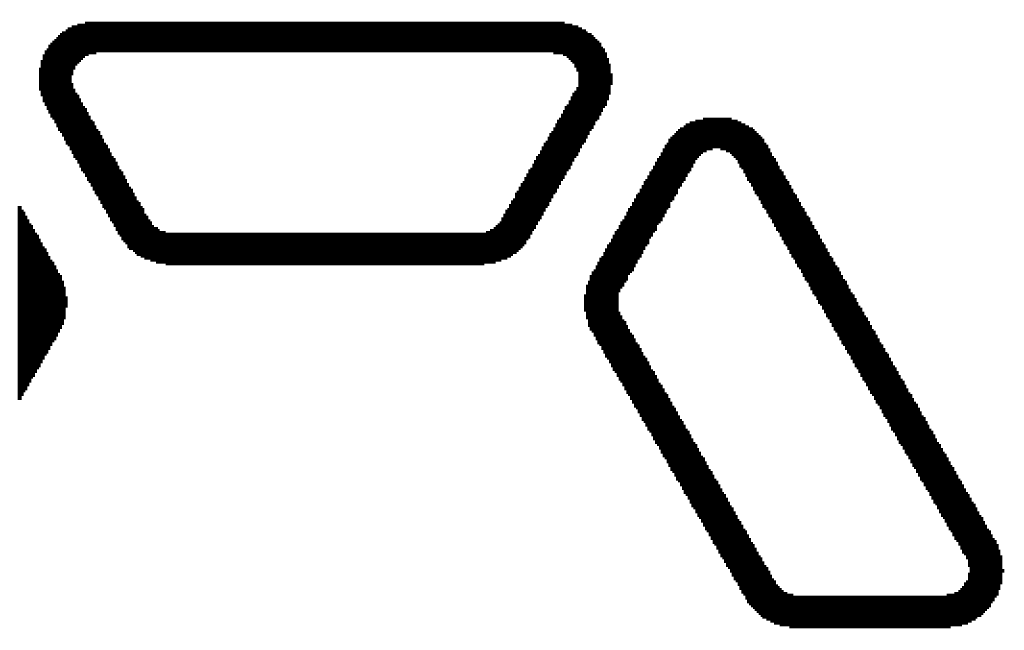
# Model space of a CAD drawing. Extents: x 0 to 83, y 0 to 145.
# Tile 9 of 21: x 14.76 to 20.46, y 74.89 to 78.43. Entities that reach past the tile are written whole.
import ezdxf

# ---------------------------------------------------------------- set-up
doc = ezdxf.new("R2010")
doc.units = 0
doc.layers.add('BG_SILKSCREEN_TOP', color=7, linetype='CONTINUOUS')

msp = doc.modelspace()

# ---------------------------------------------------------------- linework, layer by layer
at = {"layer": 'BG_SILKSCREEN_TOP', "const_width": 0.022098}
for points in [[(15.04569, 77.69479), (15.04569, 78.383892)], [(15.056612, 78.106016), (15.056612, 78.383892)], [(15.067788, 78.13929), (15.067788, 78.395068)], [(15.078964, 78.161642), (15.078964, 78.395068)], [(15.09014, 78.172818), (15.09014, 78.395068)], [(15.101062, 78.18374), (15.101062, 78.40599)], [(15.112238, 78.194916), (15.112238, 78.40599)], [(15.123414, 78.206092), (15.123414, 78.40599)], [(15.13459, 78.217268), (15.13459, 78.40599)], [(15.145512, 78.217268), (15.145512, 78.417166)], [(15.156688, 78.22819), (15.156688, 78.417166)], [(15.167864, 78.22819), (15.167864, 78.417166)], [(15.17904, 78.22819), (15.17904, 78.417166)], [(15.189962, 78.22819), (15.189962, 78.417166)], [(15.201138, 78.239366), (15.201138, 78.417166)], [(15.212314, 78.239366), (15.212314, 78.417166)], [(15.22349, 78.239366), (15.22349, 78.417166)], [(15.234412, 78.239366), (15.234412, 78.417166)], [(15.245588, 78.239366), (15.245588, 78.417166)], [(15.256764, 78.239366), (15.256764, 78.417166)], [(15.26794, 78.239366), (15.26794, 78.417166)], [(15.278862, 78.239366), (15.278862, 78.417166)], [(15.290038, 78.239366), (15.290038, 78.417166)], [(15.301214, 78.239366), (15.301214, 78.417166)], [(15.31239, 78.239366), (15.31239, 78.417166)], [(15.323312, 78.239366), (15.323312, 78.417166)], [(15.334488, 78.239366), (15.334488, 78.417166)], [(15.345664, 78.239366), (15.345664, 78.417166)], [(15.35684, 78.239366), (15.35684, 78.417166)], [(15.367762, 78.239366), (15.367762, 78.417166)], [(15.378938, 78.239366), (15.378938, 78.417166)], [(15.390114, 78.239366), (15.390114, 78.417166)], [(15.40129, 78.239366), (15.40129, 78.417166)], [(15.412212, 78.239366), (15.412212, 78.417166)], [(15.423388, 78.239366), (15.423388, 78.417166)], [(15.434564, 78.239366), (15.434564, 78.417166)], [(15.44574, 78.239366), (15.44574, 78.417166)], [(15.456662, 78.239366), (15.456662, 78.417166)], [(15.467838, 78.239366), (15.467838, 78.417166)], [(15.479014, 78.239366), (15.479014, 78.417166)], [(15.49019, 78.239366), (15.49019, 78.417166)], [(15.501112, 78.239366), (15.501112, 78.417166)], [(15.512288, 78.239366), (15.512288, 78.417166)], [(15.523464, 78.239366), (15.523464, 78.417166)], [(15.53464, 78.239366), (15.53464, 78.417166)], [(15.545562, 78.239366), (15.545562, 78.417166)], [(15.556738, 78.239366), (15.556738, 78.417166)], [(15.567914, 78.239366), (15.567914, 78.417166)], [(15.57909, 78.239366), (15.57909, 78.417166)], [(15.590012, 78.239366), (15.590012, 78.417166)], [(15.601188, 78.239366), (15.601188, 78.417166)], [(15.612364, 78.239366), (15.612364, 78.417166)], [(15.62354, 78.239366), (15.62354, 78.417166)], [(15.634462, 78.239366), (15.634462, 78.417166)], [(15.645638, 78.239366), (15.645638, 78.417166)], [(15.656814, 78.239366), (15.656814, 78.417166)], [(15.66799, 78.239366), (15.66799, 78.417166)], [(15.678912, 78.239366), (15.678912, 78.417166)], [(15.690088, 78.239366), (15.690088, 78.417166)], [(15.701264, 78.239366), (15.701264, 78.417166)], [(15.71244, 78.239366), (15.71244, 78.417166)], [(15.723362, 78.239366), (15.723362, 78.417166)], [(15.734538, 78.239366), (15.734538, 78.417166)], [(15.745714, 78.239366), (15.745714, 78.417166)], [(15.75689, 78.239366), (15.75689, 78.417166)], [(15.767812, 78.239366), (15.767812, 78.417166)], [(15.778988, 78.239366), (15.778988, 78.417166)], [(15.790164, 78.239366), (15.790164, 78.417166)], [(15.80134, 78.239366), (15.80134, 78.417166)], [(15.812262, 78.239366), (15.812262, 78.417166)], [(15.823438, 78.239366), (15.823438, 78.417166)], [(15.834614, 78.239366), (15.834614, 78.417166)], [(15.84579, 78.239366), (15.84579, 78.417166)], [(15.856712, 78.239366), (15.856712, 78.417166)], [(15.867888, 78.239366), (15.867888, 78.417166)], [(15.879064, 78.239366), (15.879064, 78.417166)], [(15.89024, 78.239366), (15.89024, 78.417166)], [(15.901162, 78.239366), (15.901162, 78.417166)], [(15.912338, 78.239366), (15.912338, 78.417166)], [(15.923514, 78.239366), (15.923514, 78.417166)], [(15.93469, 78.239366), (15.93469, 78.417166)], [(15.945612, 78.239366), (15.945612, 78.417166)], [(15.956788, 78.239366), (15.956788, 78.417166)], [(15.967964, 78.239366), (15.967964, 78.417166)], [(15.97914, 78.239366), (15.97914, 78.417166)], [(15.990062, 78.239366), (15.990062, 78.417166)], [(16.001238, 78.239366), (16.001238, 78.417166)], [(16.012414, 78.239366), (16.012414, 78.417166)], [(16.02359, 78.239366), (16.02359, 78.417166)], [(16.034512, 78.239366), (16.034512, 78.417166)], [(16.045688, 78.239366), (16.045688, 78.417166)], [(16.056864, 78.239366), (16.056864, 78.417166)], [(16.06804, 78.239366), (16.06804, 78.417166)], [(16.078962, 78.239366), (16.078962, 78.417166)], [(16.090138, 78.239366), (16.090138, 78.417166)], [(16.101314, 78.239366), (16.101314, 78.417166)], [(16.11249, 78.239366), (16.11249, 78.417166)], [(16.123412, 78.239366), (16.123412, 78.417166)], [(16.134588, 78.239366), (16.134588, 78.417166)], [(16.145764, 78.239366), (16.145764, 78.417166)], [(16.15694, 78.239366), (16.15694, 78.417166)], [(16.167862, 78.239366), (16.167862, 78.417166)], [(16.179038, 78.239366), (16.179038, 78.417166)], [(16.190214, 78.239366), (16.190214, 78.417166)], [(16.20139, 78.239366), (16.20139, 78.417166)], [(16.212312, 78.239366), (16.212312, 78.417166)], [(16.223488, 78.239366), (16.223488, 78.417166)], [(16.234664, 78.239366), (16.234664, 78.417166)], [(16.24584, 78.239366), (16.24584, 78.417166)], [(16.256762, 78.239366), (16.256762, 78.417166)], [(16.267938, 78.239366), (16.267938, 78.417166)], [(16.279114, 78.239366), (16.279114, 78.417166)], [(16.29029, 78.239366), (16.29029, 78.417166)], [(16.301212, 78.239366), (16.301212, 78.417166)], [(16.312388, 78.239366), (16.312388, 78.417166)], [(16.323564, 78.239366), (16.323564, 78.417166)], [(16.33474, 78.239366), (16.33474, 78.417166)], [(16.345662, 78.239366), (16.345662, 78.417166)], [(16.356838, 78.239366), (16.356838, 78.417166)], [(16.368014, 78.239366), (16.368014, 78.417166)], [(16.37919, 78.239366), (16.37919, 78.417166)], [(16.390112, 78.239366), (16.390112, 78.417166)], [(16.401288, 78.239366), (16.401288, 78.417166)], [(16.412464, 78.239366), (16.412464, 78.417166)], [(16.42364, 78.239366), (16.42364, 78.417166)], [(16.434562, 78.239366), (16.434562, 78.417166)], [(16.445738, 78.239366), (16.445738, 78.417166)], [(16.456914, 78.239366), (16.456914, 78.417166)], [(16.46809, 78.239366), (16.46809, 78.417166)], [(16.479012, 78.239366), (16.479012, 78.417166)], [(16.490188, 78.239366), (16.490188, 78.417166)], [(16.501364, 78.239366), (16.501364, 78.417166)], [(16.51254, 78.239366), (16.51254, 78.417166)], [(16.523462, 78.239366), (16.523462, 78.417166)], [(16.534638, 78.239366), (16.534638, 78.417166)], [(16.545814, 78.239366), (16.545814, 78.417166)], [(16.55699, 78.239366), (16.55699, 78.417166)], [(16.567912, 78.239366), (16.567912, 78.417166)], [(16.579088, 78.239366), (16.579088, 78.417166)], [(16.590264, 78.239366), (16.590264, 78.417166)], [(16.60144, 78.239366), (16.60144, 78.417166)], [(16.612362, 78.239366), (16.612362, 78.417166)], [(16.623538, 78.239366), (16.623538, 78.417166)], [(16.634714, 78.239366), (16.634714, 78.417166)], [(16.64589, 78.239366), (16.64589, 78.417166)], [(16.656812, 78.239366), (16.656812, 78.417166)], [(16.667988, 78.239366), (16.667988, 78.417166)], [(16.679164, 78.239366), (16.679164, 78.417166)], [(16.69034, 78.239366), (16.69034, 78.417166)], [(16.701262, 78.239366), (16.701262, 78.417166)], [(16.712438, 78.239366), (16.712438, 78.417166)], [(16.723614, 78.239366), (16.723614, 78.417166)], [(16.73479, 78.239366), (16.73479, 78.417166)], [(16.745712, 78.239366), (16.745712, 78.417166)], [(16.756888, 78.239366), (16.756888, 78.417166)], [(16.768064, 78.239366), (16.768064, 78.417166)], [(16.77924, 78.239366), (16.77924, 78.417166)], [(16.790162, 78.239366), (16.790162, 78.417166)], [(16.801338, 78.239366), (16.801338, 78.417166)], [(16.812514, 78.239366), (16.812514, 78.417166)], [(16.82369, 78.239366), (16.82369, 78.417166)], [(16.834612, 78.239366), (16.834612, 78.417166)], [(16.845788, 78.239366), (16.845788, 78.417166)], [(16.856964, 78.239366), (16.856964, 78.417166)], [(16.86814, 78.239366), (16.86814, 78.417166)], [(16.879062, 78.239366), (16.879062, 78.417166)], [(16.890238, 78.239366), (16.890238, 78.417166)], [(16.901414, 78.239366), (16.901414, 78.417166)], [(16.91259, 78.239366), (16.91259, 78.417166)], [(16.923512, 78.239366), (16.923512, 78.417166)], [(16.934688, 78.239366), (16.934688, 78.417166)], [(16.945864, 78.239366), (16.945864, 78.417166)], [(16.95704, 78.239366), (16.95704, 78.417166)], [(16.967962, 78.239366), (16.967962, 78.417166)], [(16.979138, 78.239366), (16.979138, 78.417166)], [(16.990314, 78.239366), (16.990314, 78.417166)], [(17.00149, 78.239366), (17.00149, 78.417166)], [(17.012412, 78.239366), (17.012412, 78.417166)], [(17.023588, 78.239366), (17.023588, 78.417166)], [(17.034764, 78.239366), (17.034764, 78.417166)], [(17.04594, 78.239366), (17.04594, 78.417166)], [(17.056862, 78.239366), (17.056862, 78.417166)], [(17.068038, 78.239366), (17.068038, 78.417166)], [(17.079214, 78.239366), (17.079214, 78.417166)], [(17.09039, 78.239366), (17.09039, 78.417166)], [(17.101312, 78.239366), (17.101312, 78.417166)], [(17.112488, 78.239366), (17.112488, 78.417166)], [(17.123664, 78.239366), (17.123664, 78.417166)], [(17.13484, 78.239366), (17.13484, 78.417166)], [(17.145762, 78.239366), (17.145762, 78.417166)], [(17.156938, 78.239366), (17.156938, 78.417166)], [(17.168114, 78.239366), (17.168114, 78.417166)], [(17.17929, 78.239366), (17.17929, 78.417166)], [(17.190212, 78.239366), (17.190212, 78.417166)], [(17.201388, 78.239366), (17.201388, 78.417166)], [(17.212564, 78.239366), (17.212564, 78.417166)], [(17.22374, 78.239366), (17.22374, 78.417166)], [(17.234662, 78.239366), (17.234662, 78.417166)], [(17.245838, 78.239366), (17.245838, 78.417166)], [(17.257014, 78.239366), (17.257014, 78.417166)], [(17.26819, 78.239366), (17.26819, 78.417166)], [(17.279112, 78.239366), (17.279112, 78.417166)], [(17.290288, 78.239366), (17.290288, 78.417166)], [(17.301464, 78.239366), (17.301464, 78.417166)], [(17.31264, 78.239366), (17.31264, 78.417166)], [(17.323562, 78.239366), (17.323562, 78.417166)], [(17.334738, 78.239366), (17.334738, 78.417166)], [(17.345914, 78.239366), (17.345914, 78.417166)], [(17.35709, 78.239366), (17.35709, 78.417166)], [(17.368012, 78.239366), (17.368012, 78.417166)], [(17.379188, 78.239366), (17.379188, 78.417166)], [(17.390364, 78.239366), (17.390364, 78.417166)], [(17.40154, 78.239366), (17.40154, 78.417166)], [(17.412462, 78.239366), (17.412462, 78.417166)], [(17.423638, 78.239366), (17.423638, 78.417166)], [(17.434814, 78.239366), (17.434814, 78.417166)], [(17.44599, 78.239366), (17.44599, 78.417166)], [(17.456912, 78.239366), (17.456912, 78.417166)], [(17.468088, 78.239366), (17.468088, 78.417166)], [(17.479264, 78.239366), (17.479264, 78.417166)], [(17.49044, 78.239366), (17.49044, 78.417166)], [(17.501362, 78.239366), (17.501362, 78.417166)], [(17.512538, 78.239366), (17.512538, 78.417166)], [(17.523714, 78.239366), (17.523714, 78.417166)], [(17.53489, 78.239366), (17.53489, 78.417166)], [(17.545812, 78.239366), (17.545812, 78.417166)], [(17.556988, 78.239366), (17.556988, 78.417166)], [(17.568164, 78.239366), (17.568164, 78.417166)], [(17.57934, 78.239366), (17.57934, 78.417166)], [(17.590262, 78.239366), (17.590262, 78.417166)], [(17.601438, 78.239366), (17.601438, 78.417166)], [(17.612614, 78.239366), (17.612614, 78.417166)], [(17.62379, 78.239366), (17.62379, 78.417166)], [(17.634712, 78.239366), (17.634712, 78.417166)], [(17.645888, 78.239366), (17.645888, 78.417166)], [(17.657064, 78.239366), (17.657064, 78.417166)], [(17.66824, 78.239366), (17.66824, 78.417166)], [(17.679162, 78.239366), (17.679162, 78.417166)], [(17.690338, 78.239366), (17.690338, 78.417166)], [(17.701514, 78.239366), (17.701514, 78.417166)], [(17.71269, 78.239366), (17.71269, 78.417166)], [(17.723612, 78.239366), (17.723612, 78.417166)], [(17.734788, 78.239366), (17.734788, 78.417166)], [(17.745964, 78.239366), (17.745964, 78.417166)], [(17.75714, 78.239366), (17.75714, 78.417166)], [(17.768062, 78.239366), (17.768062, 78.417166)], [(17.779238, 78.239366), (17.779238, 78.417166)], [(17.790414, 78.239366), (17.790414, 78.417166)], [(17.80159, 78.239366), (17.80159, 78.417166)], [(17.812512, 78.239366), (17.812512, 78.417166)], [(17.823688, 78.239366), (17.823688, 78.417166)], [(17.834864, 78.239366), (17.834864, 78.417166)], [(17.84604, 78.239366), (17.84604, 78.417166)], [(17.856962, 78.22819), (17.856962, 78.417166)], [(17.868138, 78.22819), (17.868138, 78.417166)], [(17.879314, 78.22819), (17.879314, 78.417166)], [(17.89049, 78.22819), (17.89049, 78.417166)], [(17.901412, 78.22819), (17.901412, 78.417166)], [(17.912588, 78.217268), (17.912588, 78.40599)], [(17.923764, 78.217268), (17.923764, 78.40599)], [(17.93494, 78.206092), (17.93494, 78.40599)], [(17.945862, 78.194916), (17.945862, 78.40599)], [(17.957038, 78.18374), (17.957038, 78.395068)], [(17.968214, 78.172818), (17.968214, 78.395068)], [(17.97939, 78.150466), (17.97939, 78.395068)], [(17.990312, 78.128368), (17.990312, 78.383892)], [(18.001488, 77.683868), (18.001488, 78.383892)], [(14.967712, 77.82814), (14.967712, 78.31709)], [(14.978888, 77.806042), (14.978888, 78.328266)], [(14.990064, 77.78369), (14.990064, 78.339442)], [(15.00124, 77.772768), (15.00124, 78.350618)], [(15.012162, 77.750416), (15.012162, 78.36154)], [(15.023338, 77.728318), (15.023338, 78.36154)], [(15.034514, 77.705966), (15.034514, 78.372716)], [(18.012664, 77.705966), (18.012664, 78.372716)], [(18.02384, 77.717142), (18.02384, 78.372716)], [(18.034762, 77.73924), (18.034762, 78.36154)], [(18.045938, 77.761592), (18.045938, 78.350618)], [(18.057114, 77.78369), (18.057114, 78.350618)], [(18.06829, 77.794866), (18.06829, 78.339442)], [(18.079212, 77.817218), (18.079212, 78.328266)], [(18.090388, 77.839316), (18.090388, 78.31709)], [(14.923262, 77.906118), (14.923262, 78.261718)], [(14.934438, 77.883766), (14.934438, 78.283816)], [(14.945614, 77.861668), (14.945614, 78.294992)], [(14.95679, 77.850492), (14.95679, 78.306168)], [(18.101564, 77.850492), (18.101564, 78.306168)], [(18.11274, 77.87259), (18.11274, 78.294992)], [(18.123662, 77.894942), (18.123662, 78.27264)], [(18.134838, 77.91704), (18.134838, 78.261718)], [(14.901164, 77.950568), (14.901164, 78.22819)], [(14.91234, 77.928216), (14.91234, 78.250542)], [(18.146014, 77.928216), (18.146014, 78.239366)], [(18.15719, 77.96149), (18.15719, 78.206092)], [(14.878812, 78.017116), (14.878812, 78.150466)], [(14.889988, 77.983842), (14.889988, 78.194916)], [(18.168112, 77.995018), (18.168112, 78.172818)], [(18.179288, 78.05039), (18.179288, 78.117192)], [(15.056612, 77.672692), (15.056612, 78.061566)], [(17.990312, 77.661516), (17.990312, 78.039468)], [(15.067788, 77.65034), (15.067788, 78.028292)], [(15.078964, 77.628242), (15.078964, 78.00594)], [(15.09014, 77.617066), (15.09014, 77.995018)], [(17.957038, 77.60589), (17.957038, 77.983842)], [(17.968214, 77.628242), (17.968214, 78.00594)], [(17.97939, 77.639418), (17.97939, 78.017116)], [(15.101062, 77.594968), (15.101062, 77.972666)], [(15.112238, 77.572616), (15.112238, 77.950568)], [(15.123414, 77.550518), (15.123414, 77.928216)], [(15.13459, 77.539342), (15.13459, 77.91704)], [(17.923764, 77.550518), (17.923764, 77.928216)], [(17.93494, 77.56144), (17.93494, 77.939392)], [(17.945862, 77.583792), (17.945862, 77.96149)], [(15.145512, 77.51699), (15.145512, 77.894942)], [(15.156688, 77.494892), (15.156688, 77.87259)], [(17.89049, 77.494892), (17.89049, 77.861668)], [(17.901412, 77.506068), (17.901412, 77.883766)], [(17.912588, 77.528166), (17.912588, 77.906118)], [(18.723864, 77.661516), (18.723864, 77.861668)], [(18.73504, 77.672692), (18.73504, 77.861668)], [(18.745962, 77.672692), (18.745962, 77.861668)], [(18.757138, 77.672692), (18.757138, 77.861668)], [(18.768314, 77.683868), (18.768314, 77.861668)], [(18.77949, 77.683868), (18.77949, 77.861668)], [(18.790412, 77.683868), (18.790412, 77.861668)], [(18.801588, 77.683868), (18.801588, 77.861668)], [(18.812764, 77.683868), (18.812764, 77.861668)], [(18.82394, 77.672692), (18.82394, 77.861668)], [(18.834862, 77.672692), (18.834862, 77.861668)], [(18.846038, 77.672692), (18.846038, 77.861668)], [(18.857214, 77.661516), (18.857214, 77.861668)], [(18.86839, 77.661516), (18.86839, 77.861668)], [(15.167864, 77.483716), (15.167864, 77.850492)], [(15.17904, 77.461618), (15.17904, 77.839316)], [(15.189962, 77.439266), (15.189962, 77.817218)], [(17.856962, 77.42809), (17.856962, 77.806042)], [(17.868138, 77.450442), (17.868138, 77.82814)], [(17.879314, 77.47254), (17.879314, 77.850492)], [(18.590514, 77.483716), (18.590514, 77.806042)], [(18.60169, 77.494892), (18.60169, 77.806042)], [(18.612612, 77.51699), (18.612612, 77.817218)], [(18.623788, 77.539342), (18.623788, 77.82814)], [(18.634964, 77.550518), (18.634964, 77.82814)], [(18.64614, 77.572616), (18.64614, 77.839316)], [(18.657062, 77.594968), (18.657062, 77.839316)], [(18.668238, 77.617066), (18.668238, 77.839316)], [(18.679414, 77.628242), (18.679414, 77.850492)], [(18.69059, 77.639418), (18.69059, 77.850492)], [(18.701512, 77.65034), (18.701512, 77.850492)], [(18.712688, 77.661516), (18.712688, 77.850492)], [(18.879312, 77.65034), (18.879312, 77.850492)], [(18.890488, 77.639418), (18.890488, 77.850492)], [(18.901664, 77.628242), (18.901664, 77.850492)], [(18.91284, 77.617066), (18.91284, 77.839316)], [(18.923762, 77.594968), (18.923762, 77.839316)], [(18.934938, 77.572616), (18.934938, 77.82814)], [(18.946114, 77.56144), (18.946114, 77.82814)], [(18.95729, 77.539342), (18.95729, 77.817218)], [(18.968212, 77.51699), (18.968212, 77.817218)], [(18.979388, 77.494892), (18.979388, 77.806042)], [(18.990564, 77.483716), (18.990564, 77.806042)], [(15.201138, 77.417168), (15.201138, 77.794866)], [(15.212314, 77.405992), (15.212314, 77.78369)], [(15.22349, 77.38364), (15.22349, 77.761592)], [(17.823688, 77.372718), (17.823688, 77.750416)], [(17.834864, 77.394816), (17.834864, 77.772768)], [(17.84604, 77.417168), (17.84604, 77.78369)], [(18.534888, 77.38364), (18.534888, 77.750416)], [(18.546064, 77.405992), (18.546064, 77.761592)], [(18.55724, 77.417168), (18.55724, 77.772768)], [(18.568162, 77.450442), (18.568162, 77.78369)], [(18.579338, 77.461618), (18.579338, 77.794866)], [(19.00174, 77.461618), (19.00174, 77.794866)], [(19.012662, 77.439266), (19.012662, 77.78369)], [(19.023838, 77.417168), (19.023838, 77.772768)], [(19.035014, 77.405992), (19.035014, 77.761592)], [(19.04619, 77.38364), (19.04619, 77.750416)], [(15.234412, 77.361542), (15.234412, 77.73924)], [(15.245588, 77.33919), (15.245588, 77.717142)], [(15.256764, 77.328268), (15.256764, 77.705966)], [(17.790414, 77.317092), (17.790414, 77.69479)], [(17.80159, 77.33919), (17.80159, 77.717142)], [(17.812512, 77.350366), (17.812512, 77.728318)], [(18.501614, 77.328268), (18.501614, 77.705966)], [(18.51279, 77.33919), (18.51279, 77.717142)], [(18.523712, 77.372718), (18.523712, 77.73924)], [(19.057112, 77.361542), (19.057112, 77.73924)], [(19.068288, 77.33919), (19.068288, 77.717142)], [(19.079464, 77.328268), (19.079464, 77.705966)], [(15.26794, 77.305916), (15.26794, 77.683868)], [(15.278862, 77.283818), (15.278862, 77.661516)], [(15.290038, 77.261466), (15.290038, 77.639418)], [(17.75714, 77.261466), (17.75714, 77.639418)], [(17.768062, 77.272642), (17.768062, 77.65034)], [(17.779238, 77.29474), (17.779238, 77.672692)], [(18.46834, 77.261466), (18.46834, 77.639418)], [(18.479262, 77.283818), (18.479262, 77.661516)], [(18.490438, 77.305916), (18.490438, 77.683868)], [(19.09064, 77.305916), (19.09064, 77.683868)], [(19.101562, 77.283818), (19.101562, 77.661516)], [(19.112738, 77.272642), (19.112738, 77.639418)], [(15.301214, 77.25029), (15.301214, 77.628242)], [(15.31239, 77.228192), (15.31239, 77.60589)], [(15.323312, 77.20584), (15.323312, 77.583792)], [(17.734788, 77.217016), (17.734788, 77.594968)], [(17.745964, 77.239368), (17.745964, 77.617066)], [(18.434812, 77.20584), (18.434812, 77.583792)], [(18.445988, 77.239368), (18.445988, 77.60589)], [(18.457164, 77.25029), (18.457164, 77.628242)], [(19.123914, 77.25029), (19.123914, 77.628242)], [(19.13509, 77.228192), (19.13509, 77.60589)], [(19.146012, 77.20584), (19.146012, 77.583792)], [(15.334488, 77.183742), (15.334488, 77.56144)], [(15.345664, 77.172566), (15.345664, 77.550518)], [(15.35684, 77.150468), (15.35684, 77.528166)], [(17.701514, 77.16139), (17.701514, 77.539342)], [(17.71269, 77.183742), (17.71269, 77.56144)], [(17.723612, 77.20584), (17.723612, 77.572616)], [(18.401538, 77.16139), (18.401538, 77.528166)], [(18.412714, 77.172566), (18.412714, 77.550518)], [(18.42389, 77.194918), (18.42389, 77.56144)], [(19.157188, 77.194918), (19.157188, 77.56144)], [(19.168364, 77.172566), (19.168364, 77.550518)], [(19.17954, 77.150468), (19.17954, 77.528166)], [(15.367762, 77.139292), (15.367762, 77.506068)], [(15.378938, 77.128116), (15.378938, 77.483716)], [(15.390114, 77.106018), (15.390114, 77.461618)], [(17.657064, 77.106018), (17.657064, 77.461618)], [(17.66824, 77.11694), (17.66824, 77.483716)], [(17.679162, 77.128116), (17.679162, 77.494892)], [(17.690338, 77.150468), (17.690338, 77.51699)], [(18.368264, 77.094842), (18.368264, 77.47254)], [(18.37944, 77.11694), (18.37944, 77.494892)], [(18.390362, 77.128116), (18.390362, 77.506068)], [(19.190462, 77.128116), (19.190462, 77.506068)], [(19.201638, 77.11694), (19.201638, 77.494892)], [(19.212814, 77.094842), (19.212814, 77.47254)], [(15.40129, 77.094842), (15.40129, 77.450442)], [(15.412212, 77.094842), (15.412212, 77.42809)], [(15.423388, 77.083666), (15.423388, 77.405992)], [(17.634712, 77.083666), (17.634712, 77.42809)], [(17.645888, 77.094842), (17.645888, 77.439266)], [(18.33499, 77.039216), (18.33499, 77.417168)], [(18.345912, 77.050392), (18.345912, 77.42809)], [(18.357088, 77.07249), (18.357088, 77.450442)], [(19.22399, 77.07249), (19.22399, 77.450442)], [(19.234912, 77.050392), (19.234912, 77.42809)], [(19.246088, 77.039216), (19.246088, 77.417168)], [(14.756638, 76.22794), (14.756638, 77.350366)], [(15.434564, 77.07249), (15.434564, 77.38364)], [(15.44574, 77.061568), (15.44574, 77.372718)], [(15.456662, 77.061568), (15.456662, 77.350366)], [(17.601438, 77.061568), (17.601438, 77.361542)], [(17.612614, 77.07249), (17.612614, 77.38364)], [(17.62379, 77.07249), (17.62379, 77.394816)], [(18.301462, 76.972668), (18.301462, 77.350366)], [(18.312638, 76.994766), (18.312638, 77.372718)], [(18.323814, 77.017118), (18.323814, 77.394816)], [(19.257264, 77.017118), (19.257264, 77.394816)], [(19.26844, 76.994766), (19.26844, 77.372718)], [(19.279362, 76.98359), (19.279362, 77.350366)], [(14.767814, 76.250292), (14.767814, 77.328268)], [(14.77899, 76.27239), (14.77899, 77.317092)], [(14.789912, 76.283566), (14.789912, 77.29474)], [(15.467838, 77.050392), (15.467838, 77.33919)], [(15.479014, 77.050392), (15.479014, 77.305916)], [(15.49019, 77.039216), (15.49019, 77.29474)], [(17.568164, 77.039216), (17.568164, 77.305916)], [(17.57934, 77.050392), (17.57934, 77.328268)], [(17.590262, 77.050392), (17.590262, 77.33919)], [(18.268188, 76.917042), (18.268188, 77.29474)], [(18.279364, 76.950316), (18.279364, 77.317092)], [(18.29054, 76.961492), (18.29054, 77.33919)], [(19.290538, 76.961492), (19.290538, 77.33919)], [(19.301714, 76.93914), (19.301714, 77.317092)], [(19.31289, 76.917042), (19.31289, 77.29474)], [(14.801088, 76.305918), (14.801088, 77.272642)], [(14.812264, 76.328016), (14.812264, 77.25029)], [(14.82344, 76.350368), (14.82344, 77.239368)], [(15.501112, 77.039216), (15.501112, 77.272642)], [(15.512288, 77.039216), (15.512288, 77.261466)], [(15.523464, 77.02804), (15.523464, 77.239368)], [(17.523714, 77.02804), (17.523714, 77.239368)], [(17.53489, 77.02804), (17.53489, 77.25029)], [(17.545812, 77.039216), (17.545812, 77.261466)], [(17.556988, 77.039216), (17.556988, 77.283818)], [(18.234914, 76.872592), (18.234914, 77.239368)], [(18.24609, 76.883768), (18.24609, 77.261466)], [(18.257012, 76.905866), (18.257012, 77.272642)], [(19.323812, 76.905866), (19.323812, 77.283818)], [(19.334988, 76.883768), (19.334988, 77.261466)], [(19.346164, 76.861416), (19.346164, 77.239368)], [(14.834362, 76.36129), (14.834362, 77.217016)], [(14.845538, 76.383642), (14.845538, 77.194918)], [(14.856714, 76.40574), (14.856714, 77.183742)], [(15.53464, 77.02804), (15.53464, 77.228192)], [(15.545562, 77.02804), (15.545562, 77.228192)], [(15.556738, 77.017118), (15.556738, 77.217016)], [(15.567914, 77.017118), (15.567914, 77.20584)], [(15.57909, 77.017118), (15.57909, 77.20584)], [(15.590012, 77.017118), (15.590012, 77.20584)], [(15.601188, 77.017118), (15.601188, 77.194918)], [(15.612364, 77.005942), (15.612364, 77.194918)], [(15.62354, 77.005942), (15.62354, 77.194918)], [(15.634462, 77.005942), (15.634462, 77.194918)], [(15.645638, 77.005942), (15.645638, 77.194918)], [(15.656814, 77.005942), (15.656814, 77.194918)], [(15.66799, 77.005942), (15.66799, 77.194918)], [(15.678912, 77.005942), (15.678912, 77.194918)], [(15.690088, 77.005942), (15.690088, 77.194918)], [(15.701264, 77.005942), (15.701264, 77.194918)], [(15.71244, 77.005942), (15.71244, 77.194918)], [(15.723362, 77.005942), (15.723362, 77.194918)], [(15.734538, 77.005942), (15.734538, 77.194918)], [(15.745714, 77.005942), (15.745714, 77.194918)], [(15.75689, 77.005942), (15.75689, 77.194918)], [(15.767812, 77.005942), (15.767812, 77.194918)], [(15.778988, 77.005942), (15.778988, 77.194918)], [(15.790164, 77.005942), (15.790164, 77.194918)], [(15.80134, 77.005942), (15.80134, 77.194918)], [(15.812262, 77.005942), (15.812262, 77.194918)], [(15.823438, 77.005942), (15.823438, 77.194918)], [(15.834614, 77.005942), (15.834614, 77.194918)], [(15.84579, 77.005942), (15.84579, 77.194918)], [(15.856712, 77.005942), (15.856712, 77.194918)], [(15.867888, 77.005942), (15.867888, 77.194918)], [(15.879064, 77.005942), (15.879064, 77.194918)], [(15.89024, 77.005942), (15.89024, 77.194918)], [(15.901162, 77.005942), (15.901162, 77.194918)], [(15.912338, 77.005942), (15.912338, 77.194918)], [(15.923514, 77.005942), (15.923514, 77.194918)], [(15.93469, 77.005942), (15.93469, 77.194918)], [(15.945612, 77.005942), (15.945612, 77.194918)], [(15.956788, 77.005942), (15.956788, 77.194918)], [(15.967964, 77.005942), (15.967964, 77.194918)], [(15.97914, 77.005942), (15.97914, 77.194918)], [(15.990062, 77.005942), (15.990062, 77.194918)], [(16.001238, 77.005942), (16.001238, 77.194918)], [(16.012414, 77.005942), (16.012414, 77.194918)], [(16.02359, 77.005942), (16.02359, 77.194918)], [(16.034512, 77.005942), (16.034512, 77.194918)], [(16.045688, 77.005942), (16.045688, 77.194918)], [(16.056864, 77.005942), (16.056864, 77.194918)], [(16.06804, 77.005942), (16.06804, 77.194918)], [(16.078962, 77.005942), (16.078962, 77.194918)], [(16.090138, 77.005942), (16.090138, 77.194918)], [(16.101314, 77.005942), (16.101314, 77.194918)], [(16.11249, 77.005942), (16.11249, 77.194918)], [(16.123412, 77.005942), (16.123412, 77.194918)], [(16.134588, 77.005942), (16.134588, 77.194918)], [(16.145764, 77.005942), (16.145764, 77.194918)], [(16.15694, 77.005942), (16.15694, 77.194918)], [(16.167862, 77.005942), (16.167862, 77.194918)], [(16.179038, 77.005942), (16.179038, 77.194918)], [(16.190214, 77.005942), (16.190214, 77.194918)], [(16.20139, 77.005942), (16.20139, 77.194918)], [(16.212312, 77.005942), (16.212312, 77.194918)], [(16.223488, 77.005942), (16.223488, 77.194918)], [(16.234664, 77.005942), (16.234664, 77.194918)], [(16.24584, 77.005942), (16.24584, 77.194918)], [(16.256762, 77.005942), (16.256762, 77.194918)], [(16.267938, 77.005942), (16.267938, 77.194918)], [(16.279114, 77.005942), (16.279114, 77.194918)], [(16.29029, 77.005942), (16.29029, 77.194918)], [(16.301212, 77.005942), (16.301212, 77.194918)], [(16.312388, 77.005942), (16.312388, 77.194918)], [(16.323564, 77.005942), (16.323564, 77.194918)], [(16.33474, 77.005942), (16.33474, 77.194918)], [(16.345662, 77.005942), (16.345662, 77.194918)], [(16.356838, 77.005942), (16.356838, 77.194918)], [(16.368014, 77.005942), (16.368014, 77.194918)], [(16.37919, 77.005942), (16.37919, 77.194918)], [(16.390112, 77.005942), (16.390112, 77.194918)], [(16.401288, 77.005942), (16.401288, 77.194918)], [(16.412464, 77.005942), (16.412464, 77.194918)], [(16.42364, 77.005942), (16.42364, 77.194918)], [(16.434562, 77.005942), (16.434562, 77.194918)], [(16.445738, 77.005942), (16.445738, 77.194918)], [(16.456914, 77.005942), (16.456914, 77.194918)], [(16.46809, 77.005942), (16.46809, 77.194918)], [(16.479012, 77.005942), (16.479012, 77.194918)], [(16.490188, 77.005942), (16.490188, 77.194918)], [(16.501364, 77.005942), (16.501364, 77.194918)], [(16.51254, 77.005942), (16.51254, 77.194918)], [(16.523462, 77.005942), (16.523462, 77.194918)], [(16.534638, 77.005942), (16.534638, 77.194918)], [(16.545814, 77.005942), (16.545814, 77.194918)], [(16.55699, 77.005942), (16.55699, 77.194918)], [(16.567912, 77.005942), (16.567912, 77.194918)], [(16.579088, 77.005942), (16.579088, 77.194918)], [(16.590264, 77.005942), (16.590264, 77.194918)], [(16.60144, 77.005942), (16.60144, 77.194918)], [(16.612362, 77.005942), (16.612362, 77.194918)], [(16.623538, 77.005942), (16.623538, 77.194918)], [(16.634714, 77.005942), (16.634714, 77.194918)], [(16.64589, 77.005942), (16.64589, 77.194918)], [(16.656812, 77.005942), (16.656812, 77.194918)], [(16.667988, 77.005942), (16.667988, 77.194918)], [(16.679164, 77.005942), (16.679164, 77.194918)], [(16.69034, 77.005942), (16.69034, 77.194918)], [(16.701262, 77.005942), (16.701262, 77.194918)], [(16.712438, 77.005942), (16.712438, 77.194918)], [(16.723614, 77.005942), (16.723614, 77.194918)], [(16.73479, 77.005942), (16.73479, 77.194918)], [(16.745712, 77.005942), (16.745712, 77.194918)], [(16.756888, 77.005942), (16.756888, 77.194918)], [(16.768064, 77.005942), (16.768064, 77.194918)], [(16.77924, 77.005942), (16.77924, 77.194918)], [(16.790162, 77.005942), (16.790162, 77.194918)], [(16.801338, 77.005942), (16.801338, 77.194918)], [(16.812514, 77.005942), (16.812514, 77.194918)], [(16.82369, 77.005942), (16.82369, 77.194918)], [(16.834612, 77.005942), (16.834612, 77.194918)], [(16.845788, 77.005942), (16.845788, 77.194918)], [(16.856964, 77.005942), (16.856964, 77.194918)], [(16.86814, 77.005942), (16.86814, 77.194918)], [(16.879062, 77.005942), (16.879062, 77.194918)], [(16.890238, 77.005942), (16.890238, 77.194918)], [(16.901414, 77.005942), (16.901414, 77.194918)], [(16.91259, 77.005942), (16.91259, 77.194918)], [(16.923512, 77.005942), (16.923512, 77.194918)], [(16.934688, 77.005942), (16.934688, 77.194918)], [(16.945864, 77.005942), (16.945864, 77.194918)], [(16.95704, 77.005942), (16.95704, 77.194918)], [(16.967962, 77.005942), (16.967962, 77.194918)], [(16.979138, 77.005942), (16.979138, 77.194918)], [(16.990314, 77.005942), (16.990314, 77.194918)], [(17.00149, 77.005942), (17.00149, 77.194918)], [(17.012412, 77.005942), (17.012412, 77.194918)], [(17.023588, 77.005942), (17.023588, 77.194918)], [(17.034764, 77.005942), (17.034764, 77.194918)], [(17.04594, 77.005942), (17.04594, 77.194918)], [(17.056862, 77.005942), (17.056862, 77.194918)], [(17.068038, 77.005942), (17.068038, 77.194918)], [(17.079214, 77.005942), (17.079214, 77.194918)], [(17.09039, 77.005942), (17.09039, 77.194918)], [(17.101312, 77.005942), (17.101312, 77.194918)], [(17.112488, 77.005942), (17.112488, 77.194918)], [(17.123664, 77.005942), (17.123664, 77.194918)], [(17.13484, 77.005942), (17.13484, 77.194918)], [(17.145762, 77.005942), (17.145762, 77.194918)], [(17.156938, 77.005942), (17.156938, 77.194918)], [(17.168114, 77.005942), (17.168114, 77.194918)], [(17.17929, 77.005942), (17.17929, 77.194918)], [(17.190212, 77.005942), (17.190212, 77.194918)], [(17.201388, 77.005942), (17.201388, 77.194918)], [(17.212564, 77.005942), (17.212564, 77.194918)], [(17.22374, 77.005942), (17.22374, 77.194918)], [(17.234662, 77.005942), (17.234662, 77.194918)], [(17.245838, 77.005942), (17.245838, 77.194918)], [(17.257014, 77.005942), (17.257014, 77.194918)], [(17.26819, 77.005942), (17.26819, 77.194918)], [(17.279112, 77.005942), (17.279112, 77.194918)], [(17.290288, 77.005942), (17.290288, 77.194918)], [(17.301464, 77.005942), (17.301464, 77.194918)], [(17.31264, 77.005942), (17.31264, 77.194918)], [(17.323562, 77.005942), (17.323562, 77.194918)], [(17.334738, 77.005942), (17.334738, 77.194918)], [(17.345914, 77.005942), (17.345914, 77.194918)], [(17.35709, 77.005942), (17.35709, 77.194918)], [(17.368012, 77.005942), (17.368012, 77.194918)], [(17.379188, 77.005942), (17.379188, 77.194918)], [(17.390364, 77.005942), (17.390364, 77.194918)], [(17.40154, 77.005942), (17.40154, 77.194918)], [(17.412462, 77.005942), (17.412462, 77.194918)], [(17.423638, 77.005942), (17.423638, 77.194918)], [(17.434814, 77.005942), (17.434814, 77.194918)], [(17.44599, 77.017118), (17.44599, 77.194918)], [(17.456912, 77.017118), (17.456912, 77.194918)], [(17.468088, 77.017118), (17.468088, 77.20584)], [(17.479264, 77.017118), (17.479264, 77.20584)], [(17.49044, 77.017118), (17.49044, 77.217016)], [(17.501362, 77.017118), (17.501362, 77.217016)], [(17.512538, 77.02804), (17.512538, 77.228192)], [(18.20164, 76.394818), (18.20164, 77.183742)], [(18.212562, 76.383642), (18.212562, 77.20584)], [(18.223738, 76.85024), (18.223738, 77.217016)], [(19.35734, 76.839318), (19.35734, 77.217016)], [(19.368262, 76.828142), (19.368262, 77.20584)], [(19.379438, 76.80579), (19.379438, 77.183742)], [(14.86789, 76.416916), (14.86789, 77.16139)], [(14.878812, 76.439268), (14.878812, 77.139292)], [(18.168112, 76.461366), (18.168112, 77.128116)], [(18.179288, 76.439268), (18.179288, 77.139292)], [(18.190464, 76.416916), (18.190464, 77.16139)], [(19.390614, 76.783692), (19.390614, 77.16139)], [(19.40179, 76.772516), (19.40179, 77.139292)], [(19.412712, 76.750418), (19.412712, 77.128116)], [(14.889988, 76.461366), (14.889988, 77.11694)], [(14.901164, 76.483718), (14.901164, 77.106018)], [(14.91234, 76.49464), (14.91234, 77.083666)], [(18.146014, 76.49464), (18.146014, 77.083666)], [(18.15719, 76.472542), (18.15719, 77.106018)], [(19.423888, 76.728066), (19.423888, 77.106018)], [(19.435064, 76.705968), (19.435064, 77.083666)], [(14.923262, 76.516992), (14.923262, 77.061568)], [(14.934438, 76.53909), (14.934438, 77.039216)], [(14.945614, 76.561442), (14.945614, 77.02804)], [(14.95679, 76.572618), (14.95679, 77.005942)], [(18.101564, 76.572618), (18.101564, 77.005942)], [(18.11274, 76.550266), (18.11274, 77.02804)], [(18.123662, 76.53909), (18.123662, 77.050392)], [(18.134838, 76.516992), (18.134838, 77.061568)], [(19.44624, 76.694792), (19.44624, 77.061568)], [(19.457162, 76.67244), (19.457162, 77.050392)], [(19.468338, 76.650342), (19.468338, 77.02804)], [(19.479514, 76.62799), (19.479514, 77.005942)], [(14.967712, 76.594716), (14.967712, 76.98359)], [(14.978888, 76.617068), (14.978888, 76.961492)], [(14.990064, 76.639166), (14.990064, 76.950316)], [(18.06829, 76.62799), (18.06829, 76.950316)], [(18.079212, 76.617068), (18.079212, 76.972668)], [(18.090388, 76.594716), (18.090388, 76.98359)], [(19.49069, 76.617068), (19.49069, 76.994766)], [(19.501612, 76.594716), (19.501612, 76.972668)], [(19.512788, 76.572618), (19.512788, 76.950316)], [(15.00124, 76.661518), (15.00124, 76.917042)], [(18.045938, 76.694792), (18.045938, 76.89469)], [(18.057114, 76.650342), (18.057114, 76.917042)], [(19.523964, 76.550266), (19.523964, 76.928218)], [(19.53514, 76.53909), (19.53514, 76.917042)], [(19.546062, 76.516992), (19.546062, 76.89469)], [(15.012162, 76.694792), (15.012162, 76.883768)], [(18.034762, 76.739242), (18.034762, 76.839318)], [(19.557238, 76.49464), (19.557238, 76.872592)], [(19.568414, 76.483718), (19.568414, 76.85024)], [(19.57959, 76.461366), (19.57959, 76.839318)], [(15.023338, 76.76134), (15.023338, 76.828142)], [(19.590512, 76.439268), (19.590512, 76.816966)], [(19.601688, 76.416916), (19.601688, 76.794868)], [(18.223738, 76.36129), (18.223738, 76.739242)], [(19.612864, 76.40574), (19.612864, 76.772516)], [(19.62404, 76.383642), (19.62404, 76.76134)], [(19.634962, 76.36129), (19.634962, 76.739242)], [(18.234914, 76.339192), (18.234914, 76.71689)], [(18.24609, 76.328016), (18.24609, 76.694792)], [(18.257012, 76.305918), (18.257012, 76.683616)], [(19.646138, 76.339192), (19.646138, 76.71689)], [(19.657314, 76.328016), (19.657314, 76.705968)], [(19.66849, 76.305918), (19.66849, 76.683616)], [(18.268188, 76.283566), (18.268188, 76.661518)], [(18.279364, 76.261468), (18.279364, 76.639166)], [(18.29054, 76.250292), (18.29054, 76.617068)], [(18.301462, 76.22794), (18.301462, 76.605892)], [(19.679412, 76.283566), (19.679412, 76.661518)], [(19.690588, 76.261468), (19.690588, 76.639166)], [(19.701764, 76.250292), (19.701764, 76.62799)], [(19.71294, 76.22794), (19.71294, 76.605892)], [(18.312638, 76.205842), (18.312638, 76.58354)], [(18.323814, 76.18349), (18.323814, 76.561442)], [(18.33499, 76.172568), (18.33499, 76.550266)], [(19.723862, 76.205842), (19.723862, 76.58354)], [(19.735038, 76.194666), (19.735038, 76.561442)], [(19.746214, 76.172568), (19.746214, 76.550266)], [(18.345912, 76.150216), (18.345912, 76.528168)], [(18.357088, 76.128118), (18.357088, 76.505816)], [(19.75739, 76.150216), (19.75739, 76.528168)], [(19.768312, 76.128118), (19.768312, 76.505816)], [(19.779488, 76.116942), (19.779488, 76.49464)], [(18.368264, 76.105766), (18.368264, 76.483718)], [(18.37944, 76.09459), (18.37944, 76.472542)], [(18.390362, 76.072492), (18.390362, 76.45019)], [(19.790664, 76.09459), (19.790664, 76.472542)], [(19.80184, 76.072492), (19.80184, 76.45019)], [(18.401538, 76.05014), (18.401538, 76.428092)], [(18.412714, 76.039218), (18.412714, 76.40574)], [(18.42389, 76.016866), (18.42389, 76.394818)], [(19.812762, 76.05014), (19.812762, 76.428092)], [(19.823938, 76.039218), (19.823938, 76.416916)], [(19.835114, 76.016866), (19.835114, 76.394818)], [(18.434812, 75.994768), (18.434812, 76.372466)], [(18.445988, 75.972416), (18.445988, 76.350368)], [(18.457164, 75.96124), (18.457164, 76.328016)], [(19.84629, 75.994768), (19.84629, 76.372466)], [(19.857212, 75.972416), (19.857212, 76.350368)], [(19.868388, 75.96124), (19.868388, 76.339192)], [(18.46834, 75.939142), (18.46834, 76.31684)], [(18.479262, 75.91679), (18.479262, 76.294742)], [(18.490438, 75.894692), (18.490438, 76.27239)], [(19.879564, 75.939142), (19.879564, 76.31684)], [(19.89074, 75.91679), (19.89074, 76.294742)], [(19.901662, 75.905868), (19.901662, 76.27239)], [(18.501614, 75.883516), (18.501614, 76.261468)], [(18.51279, 75.861418), (18.51279, 76.239116)], [(18.523712, 75.839066), (18.523712, 76.217018)], [(19.912838, 75.883516), (19.912838, 76.261468)], [(19.924014, 75.861418), (19.924014, 76.239116)], [(19.93519, 75.839066), (19.93519, 76.217018)], [(18.534888, 75.816968), (18.534888, 76.194666)], [(18.546064, 75.805792), (18.546064, 76.18349)], [(18.55724, 75.78344), (18.55724, 76.161392)], [(19.946112, 75.82789), (19.946112, 76.205842)], [(19.957288, 75.805792), (19.957288, 76.18349)], [(19.968464, 75.78344), (19.968464, 76.161392)], [(18.568162, 75.761342), (18.568162, 76.13904)], [(18.579338, 75.750166), (18.579338, 76.116942)], [(18.590514, 75.728068), (18.590514, 76.105766)], [(19.97964, 75.761342), (19.97964, 76.13904)], [(19.990562, 75.750166), (19.990562, 76.128118)], [(20.001738, 75.728068), (20.001738, 76.105766)], [(18.60169, 75.705716), (18.60169, 76.083668)], [(18.612612, 75.683618), (18.612612, 76.061316)], [(18.623788, 75.672442), (18.623788, 76.05014)], [(20.012914, 75.705716), (20.012914, 76.083668)], [(20.02409, 75.69454), (20.02409, 76.061316)], [(20.035012, 75.672442), (20.035012, 76.05014)], [(18.634964, 75.65009), (18.634964, 76.028042)], [(18.64614, 75.627992), (18.64614, 76.00569)], [(18.657062, 75.60564), (18.657062, 75.983592)], [(20.046188, 75.65009), (20.046188, 76.028042)], [(20.057364, 75.627992), (20.057364, 76.00569)], [(20.06854, 75.616816), (20.06854, 75.983592)], [(18.668238, 75.594718), (18.668238, 75.972416)], [(18.679414, 75.572366), (18.679414, 75.950318)], [(18.69059, 75.550268), (18.69059, 75.927966)], [(20.079462, 75.594718), (20.079462, 75.972416)], [(20.090638, 75.572366), (20.090638, 75.950318)], [(20.101814, 75.550268), (20.101814, 75.927966)], [(18.701512, 75.539092), (18.701512, 75.905868)], [(18.712688, 75.51674), (18.712688, 75.894692)], [(18.723864, 75.494642), (18.723864, 75.87234)], [(20.11299, 75.539092), (20.11299, 75.91679)], [(20.123912, 75.51674), (20.123912, 75.894692)], [(20.135088, 75.494642), (20.135088, 75.87234)], [(18.73504, 75.47229), (18.73504, 75.850242)], [(18.745962, 75.461368), (18.745962, 75.82789)], [(18.757138, 75.439016), (18.757138, 75.816968)], [(20.146264, 75.47229), (20.146264, 75.850242)], [(20.15744, 75.461368), (20.15744, 75.839066)], [(20.168362, 75.439016), (20.168362, 75.816968)], [(18.768314, 75.416918), (18.768314, 75.794616)], [(18.77949, 75.394566), (18.77949, 75.772518)], [(18.790412, 75.38339), (18.790412, 75.761342)], [(20.179538, 75.416918), (20.179538, 75.794616)], [(20.190714, 75.405742), (20.190714, 75.772518)], [(20.20189, 75.38339), (20.20189, 75.761342)], [(18.801588, 75.361292), (18.801588, 75.73899)], [(18.812764, 75.33894), (18.812764, 75.716892)], [(18.82394, 75.316842), (18.82394, 75.69454)], [(20.212812, 75.361292), (20.212812, 75.73899)], [(20.223988, 75.33894), (20.223988, 75.716892)], [(20.235164, 75.328018), (20.235164, 75.69454)], [(18.834862, 75.305666), (18.834862, 75.683618)], [(18.846038, 75.283568), (18.846038, 75.661266)], [(18.857214, 75.261216), (18.857214, 75.639168)], [(20.24634, 75.305666), (20.24634, 75.683618)], [(20.257262, 75.261216), (20.257262, 75.661266)], [(20.268438, 74.950066), (20.268438, 75.639168)], [(18.86839, 75.25004), (18.86839, 75.616816)], [(18.879312, 75.227942), (18.879312, 75.60564)], [(18.890488, 75.20559), (18.890488, 75.583542)], [(20.279614, 74.950066), (20.279614, 75.627992)], [(20.29079, 74.961242), (20.29079, 75.60564)], [(20.301712, 74.972418), (20.301712, 75.583542)], [(18.901664, 75.183492), (18.901664, 75.56119)], [(18.91284, 75.172316), (18.91284, 75.539092)], [(18.923762, 75.150218), (18.923762, 75.527916)], [(20.312888, 74.972418), (20.312888, 75.56119)], [(20.324064, 74.98334), (20.324064, 75.550268)], [(20.33524, 74.994516), (20.33524, 75.527916)], [(18.934938, 75.127866), (18.934938, 75.505818)], [(18.946114, 75.105768), (18.946114, 75.483466)], [(18.95729, 75.094592), (18.95729, 75.47229)], [(20.346162, 75.005692), (20.346162, 75.505818)], [(20.357338, 75.016868), (20.357338, 75.483466)], [(20.368514, 75.02779), (20.368514, 75.47229)], [(18.968212, 75.07224), (18.968212, 75.450192)], [(18.979388, 75.050142), (18.979388, 75.42784)], [(20.37969, 75.050142), (20.37969, 75.450192)], [(20.390612, 75.061318), (20.390612, 75.42784)], [(20.401788, 75.083416), (20.401788, 75.416918)], [(18.990564, 75.038966), (18.990564, 75.405742)], [(19.00174, 75.02779), (19.00174, 75.394566)], [(19.012662, 75.016868), (19.012662, 75.372468)], [(20.412964, 75.094592), (20.412964, 75.394566)], [(20.42414, 75.127866), (20.42414, 75.361292)], [(19.023838, 75.005692), (19.023838, 75.350116)], [(19.035014, 74.994516), (19.035014, 75.328018)], [(19.04619, 74.98334), (19.04619, 75.316842)], [(20.435062, 75.16114), (20.435062, 75.328018)], [(19.057112, 74.972418), (19.057112, 75.29449)], [(19.068288, 74.961242), (19.068288, 75.272392)], [(19.079464, 74.961242), (19.079464, 75.261216)], [(19.09064, 74.950066), (19.09064, 75.239118)], [(20.446238, 75.227942), (20.446238, 75.25004)], [(19.101562, 74.950066), (19.101562, 75.216766)], [(19.112738, 74.93889), (19.112738, 75.194668)], [(19.123914, 74.93889), (19.123914, 75.183492)], [(20.24634, 74.93889), (20.24634, 75.183492)], [(20.257262, 74.93889), (20.257262, 75.227942)], [(19.13509, 74.927968), (19.13509, 75.16114)], [(19.146012, 74.927968), (19.146012, 75.150218)], [(19.157188, 74.927968), (19.157188, 75.139042)], [(19.168364, 74.916792), (19.168364, 75.127866)], [(20.20189, 74.916792), (20.20189, 75.127866)], [(20.212812, 74.927968), (20.212812, 75.139042)], [(20.223988, 74.927968), (20.223988, 75.150218)], [(20.235164, 74.927968), (20.235164, 75.172316)], [(19.17954, 74.916792), (19.17954, 75.11669)], [(19.190462, 74.916792), (19.190462, 75.11669)], [(19.201638, 74.916792), (19.201638, 75.105768)], [(19.212814, 74.916792), (19.212814, 75.094592)], [(19.22399, 74.905616), (19.22399, 75.105768)], [(19.234912, 74.905616), (19.234912, 75.094592)], [(19.246088, 74.905616), (19.246088, 75.094592)], [(19.257264, 74.905616), (19.257264, 75.094592)], [(19.26844, 74.905616), (19.26844, 75.094592)], [(19.279362, 74.905616), (19.279362, 75.094592)], [(19.290538, 74.905616), (19.290538, 75.094592)], [(19.301714, 74.905616), (19.301714, 75.094592)], [(19.31289, 74.905616), (19.31289, 75.094592)], [(19.323812, 74.905616), (19.323812, 75.094592)], [(19.334988, 74.905616), (19.334988, 75.094592)], [(19.346164, 74.905616), (19.346164, 75.094592)], [(19.35734, 74.905616), (19.35734, 75.094592)], [(19.368262, 74.905616), (19.368262, 75.094592)], [(19.379438, 74.905616), (19.379438, 75.094592)], [(19.390614, 74.905616), (19.390614, 75.094592)], [(19.40179, 74.905616), (19.40179, 75.094592)], [(19.412712, 74.905616), (19.412712, 75.094592)], [(19.423888, 74.905616), (19.423888, 75.094592)], [(19.435064, 74.905616), (19.435064, 75.094592)], [(19.44624, 74.905616), (19.44624, 75.094592)], [(19.457162, 74.905616), (19.457162, 75.094592)], [(19.468338, 74.905616), (19.468338, 75.094592)], [(19.479514, 74.905616), (19.479514, 75.094592)], [(19.49069, 74.905616), (19.49069, 75.094592)], [(19.501612, 74.905616), (19.501612, 75.094592)], [(19.512788, 74.905616), (19.512788, 75.094592)], [(19.523964, 74.905616), (19.523964, 75.094592)], [(19.53514, 74.905616), (19.53514, 75.094592)], [(19.546062, 74.905616), (19.546062, 75.094592)], [(19.557238, 74.905616), (19.557238, 75.094592)], [(19.568414, 74.905616), (19.568414, 75.094592)], [(19.57959, 74.905616), (19.57959, 75.094592)], [(19.590512, 74.905616), (19.590512, 75.094592)], [(19.601688, 74.905616), (19.601688, 75.094592)], [(19.612864, 74.905616), (19.612864, 75.094592)], [(19.62404, 74.905616), (19.62404, 75.094592)], [(19.634962, 74.905616), (19.634962, 75.094592)], [(19.646138, 74.905616), (19.646138, 75.094592)], [(19.657314, 74.905616), (19.657314, 75.094592)], [(19.66849, 74.905616), (19.66849, 75.094592)], [(19.679412, 74.905616), (19.679412, 75.094592)], [(19.690588, 74.905616), (19.690588, 75.094592)], [(19.701764, 74.905616), (19.701764, 75.094592)], [(19.71294, 74.905616), (19.71294, 75.094592)], [(19.723862, 74.905616), (19.723862, 75.094592)], [(19.735038, 74.905616), (19.735038, 75.094592)], [(19.746214, 74.905616), (19.746214, 75.094592)], [(19.75739, 74.905616), (19.75739, 75.094592)], [(19.768312, 74.905616), (19.768312, 75.094592)], [(19.779488, 74.905616), (19.779488, 75.094592)], [(19.790664, 74.905616), (19.790664, 75.094592)], [(19.80184, 74.905616), (19.80184, 75.094592)], [(19.812762, 74.905616), (19.812762, 75.094592)], [(19.823938, 74.905616), (19.823938, 75.094592)], [(19.835114, 74.905616), (19.835114, 75.094592)], [(19.84629, 74.905616), (19.84629, 75.094592)], [(19.857212, 74.905616), (19.857212, 75.094592)], [(19.868388, 74.905616), (19.868388, 75.094592)], [(19.879564, 74.905616), (19.879564, 75.094592)], [(19.89074, 74.905616), (19.89074, 75.094592)], [(19.901662, 74.905616), (19.901662, 75.094592)], [(19.912838, 74.905616), (19.912838, 75.094592)], [(19.924014, 74.905616), (19.924014, 75.094592)], [(19.93519, 74.905616), (19.93519, 75.094592)], [(19.946112, 74.905616), (19.946112, 75.094592)], [(19.957288, 74.905616), (19.957288, 75.094592)], [(19.968464, 74.905616), (19.968464, 75.094592)], [(19.97964, 74.905616), (19.97964, 75.094592)], [(19.990562, 74.905616), (19.990562, 75.094592)], [(20.001738, 74.905616), (20.001738, 75.094592)], [(20.012914, 74.905616), (20.012914, 75.094592)], [(20.02409, 74.905616), (20.02409, 75.094592)], [(20.035012, 74.905616), (20.035012, 75.094592)], [(20.046188, 74.905616), (20.046188, 75.094592)], [(20.057364, 74.905616), (20.057364, 75.094592)], [(20.06854, 74.905616), (20.06854, 75.094592)], [(20.079462, 74.905616), (20.079462, 75.094592)], [(20.090638, 74.905616), (20.090638, 75.094592)], [(20.101814, 74.905616), (20.101814, 75.094592)], [(20.11299, 74.905616), (20.11299, 75.094592)], [(20.123912, 74.905616), (20.123912, 75.094592)], [(20.135088, 74.905616), (20.135088, 75.105768)], [(20.146264, 74.916792), (20.146264, 75.094592)], [(20.15744, 74.916792), (20.15744, 75.105768)], [(20.168362, 74.916792), (20.168362, 75.105768)], [(20.179538, 74.916792), (20.179538, 75.11669)], [(20.190714, 74.916792), (20.190714, 75.11669)]]:
    msp.add_lwpolyline(points, dxfattribs=at)

doc.saveas('drawing.dxf')
